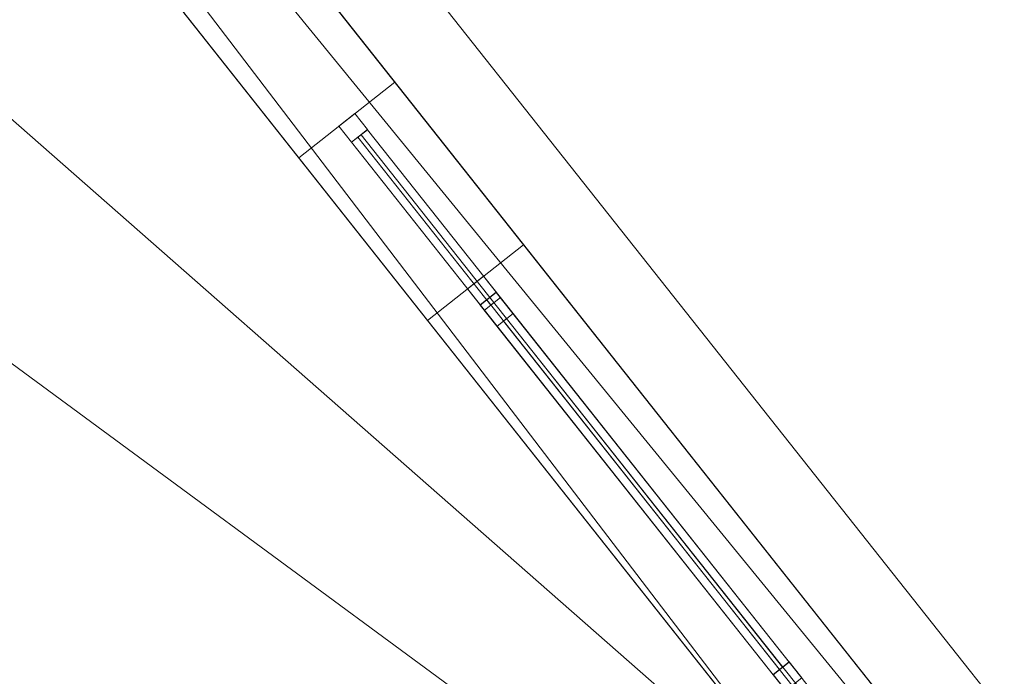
# Model space of a CAD drawing. Header units: millimetres. Extents: x -430348 to -225823, y -86243 to 5084.
# Tile 93 of 256: x -412954 to -410540, y -56951 to -55341. Entities that reach past the tile are written whole.
import ezdxf

# ---------------------------------------------------------------- set-up
doc = ezdxf.new("R2010")
doc.units = ezdxf.units.MM
for name, color, linetype, lineweight in [('A-GLAZ-CURT', 52, 'Continuous', 9), ('A-GLAZ-CWMG', 51, 'Continuous', 9), ('A-ROOF', 132, 'Continuous', 9), ('A-WALL', 113, 'Continuous', 9)]:
    doc.layers.add(name, color=color, linetype=linetype, lineweight=lineweight)

# ---------------------------------------------------------------- blocks, each defined once
blk = doc.blocks.new('System Panel - Glazed-494509-_3D_ Copy 1')
at = {"layer": 'A-GLAZ-CURT', "transparency": 33554471}
mesh = blk.add_polyface(dxfattribs=at)
corners = [(-800, 5), (-800, 5, 1200), (800, 5, 1200), (800, 5)]
mesh.append_faces([[corners[k] for k in face] for face in [(1, 2, 3, 0)]])
mesh = blk.add_polyface(dxfattribs=at)
corners = [(800, -5), (-800, -5), (-800, 5), (800, 5)]
mesh.append_faces([[corners[k] for k in face] for face in [(0, 1, 2, 3)]])
mesh = blk.add_polyface(dxfattribs=at)
corners = [(-800, -5, 1200), (800, -5, 1200), (800, 5, 1200), (-800, 5, 1200)]
mesh.append_faces([[corners[k] for k in face] for face in [(0, 1, 2, 3)]])
mesh = blk.add_polyface(dxfattribs=at)
corners = [(-800, -5), (-800, -5, 1200), (-800, 5, 1200), (-800, 5)]
mesh.append_faces([[corners[k] for k in face] for face in [(0, 1, 2, 3)]])
mesh = blk.add_polyface(dxfattribs=at)
corners = [(800, -5, 1200), (800, -5), (800, 5), (800, 5, 1200)]
mesh.append_faces([[corners[k] for k in face] for face in [(0, 1, 2, 3)]])
mesh = blk.add_polyface(dxfattribs=at)
corners = [(-800, -5), (800, -5), (800, -5, 1200), (-800, -5, 1200)]
mesh.append_faces([[corners[k] for k in face] for face in [(3, 0, 1, 2)]])
blk = doc.blocks.new('Rectangular Mullion - 50mm x 50mm-430103-_3D_ Copy 1')
at = {"layer": 'A-GLAZ-CWMG'}
mesh = blk.add_polyface(dxfattribs=at)
corners = [(0, 25), (-50, 25), (-50, -25), (0, -25)]
mesh.append_faces([[corners[k] for k in face] for face in [(2, 3, 0, 1)]])
mesh = blk.add_polyface(dxfattribs=at)
corners = [(0, 25, -1300), (0, -25, -1300), (-50, -25, -1300), (-50, 25, -1300)]
mesh.append_faces([[corners[k] for k in face] for face in [(0, 1, 2, 3)]])
mesh = blk.add_polyface(dxfattribs=at)
corners = [(-50, 25), (0, 25), (0, 25, -1300), (-50, 25, -1300)]
mesh.append_faces([[corners[k] for k in face] for face in [(3, 0, 1, 2)]])
mesh = blk.add_polyface(dxfattribs=at)
corners = [(-50, -25), (-50, 25), (-50, 25, -1300), (-50, -25, -1300)]
mesh.append_faces([[corners[k] for k in face] for face in [(3, 0, 1, 2)]])
mesh = blk.add_polyface(dxfattribs=at)
corners = [(0, 25), (0, -25), (0, -25, -1300), (0, 25, -1300)]
mesh.append_faces([[corners[k] for k in face] for face in [(3, 0, 1, 2)]])
mesh = blk.add_polyface(dxfattribs=at)
corners = [(0, -25), (-50, -25), (-50, -25, -1300), (0, -25, -1300)]
mesh.append_faces([[corners[k] for k in face] for face in [(3, 0, 1, 2)]])
blk = doc.blocks.new('Rectangular Mullion - 50mm x 50mm-494507-_3D_ Copy 1')
at = {"layer": 'A-GLAZ-CWMG'}
mesh = blk.add_polyface(dxfattribs=at)
corners = [(0, 25), (-50, 25), (-50, -25), (0, -25)]
mesh.append_faces([[corners[k] for k in face] for face in [(3, 0, 1, 2)]])
mesh = blk.add_polyface(dxfattribs=at)
corners = [(0, 25, -1600), (0, -25, -1600), (-50, -25, -1600), (-50, 25, -1600)]
mesh.append_faces([[corners[k] for k in face] for face in [(3, 0, 1, 2)]])
mesh = blk.add_polyface(dxfattribs=at)
corners = [(-50, 25), (0, 25), (0, 25, -1600), (-50, 25, -1600)]
mesh.append_faces([[corners[k] for k in face] for face in [(3, 0, 1, 2)]])
mesh = blk.add_polyface(dxfattribs=at)
corners = [(-50, -25), (-50, 25), (-50, 25, -1600), (-50, -25, -1600)]
mesh.append_faces([[corners[k] for k in face] for face in [(3, 0, 1, 2)]])
mesh = blk.add_polyface(dxfattribs=at)
corners = [(0, 25), (0, -25), (0, -25, -1600), (0, 25, -1600)]
mesh.append_faces([[corners[k] for k in face] for face in [(3, 0, 1, 2)]])
mesh = blk.add_polyface(dxfattribs=at)
corners = [(0, -25), (-50, -25), (-50, -25, -1600), (0, -25, -1600)]
mesh.append_faces([[corners[k] for k in face] for face in [(3, 0, 1, 2)]])
blk = doc.blocks.new('Rectangular Mullion - 50mm x 50mm-494508-_3D_ Copy 1')
at = {"layer": 'A-GLAZ-CWMG'}
mesh = blk.add_polyface(dxfattribs=at)
corners = [(0, 25), (-50, 25), (-50, -25), (0, -25)]
mesh.append_faces([[corners[k] for k in face] for face in [(3, 0, 1, 2)]])
mesh = blk.add_polyface(dxfattribs=at)
corners = [(0, 25, -1600), (0, -25, -1600), (-50, -25, -1600), (-50, 25, -1600)]
mesh.append_faces([[corners[k] for k in face] for face in [(3, 0, 1, 2)]])
mesh = blk.add_polyface(dxfattribs=at)
corners = [(-50, 25), (0, 25), (0, 25, -1600), (-50, 25, -1600)]
mesh.append_faces([[corners[k] for k in face] for face in [(3, 0, 1, 2)]])
mesh = blk.add_polyface(dxfattribs=at)
corners = [(-50, -25), (-50, 25), (-50, 25, -1600), (-50, -25, -1600)]
mesh.append_faces([[corners[k] for k in face] for face in [(3, 0, 1, 2)]])
mesh = blk.add_polyface(dxfattribs=at)
corners = [(0, 25), (0, -25), (0, -25, -1600), (0, 25, -1600)]
mesh.append_faces([[corners[k] for k in face] for face in [(3, 0, 1, 2)]])
mesh = blk.add_polyface(dxfattribs=at)
corners = [(0, -25), (-50, -25), (-50, -25, -1600), (0, -25, -1600)]
mesh.append_faces([[corners[k] for k in face] for face in [(3, 0, 1, 2)]])
blk = doc.blocks.new('System Panel - Glazed-494530-_3D_ Copy 1')
at = {"layer": 'A-GLAZ-CURT', "transparency": 33554471}
mesh = blk.add_polyface(dxfattribs=at)
corners = [(-262.5, 5), (-262.5, 5, 1120), (262.5, 5, 1120), (262.5, 5)]
mesh.append_faces([[corners[k] for k in face] for face in [(1, 2, 3, 0)]])
mesh = blk.add_polyface(dxfattribs=at)
corners = [(262.5, -5), (-262.5, -5), (-262.5, 5), (262.5, 5)]
mesh.append_faces([[corners[k] for k in face] for face in [(0, 1, 2, 3)]])
mesh = blk.add_polyface(dxfattribs=at)
corners = [(-262.5, -5, 1120), (262.5, -5, 1120), (262.5, 5, 1120), (-262.5, 5, 1120)]
mesh.append_faces([[corners[k] for k in face] for face in [(3, 0, 1, 2)]])
mesh = blk.add_polyface(dxfattribs=at)
corners = [(-262.5, -5), (-262.5, -5, 1120), (-262.5, 5, 1120), (-262.5, 5)]
mesh.append_faces([[corners[k] for k in face] for face in [(0, 1, 2, 3)]])
mesh = blk.add_polyface(dxfattribs=at)
corners = [(262.5, -5, 1120), (262.5, -5), (262.5, 5), (262.5, 5, 1120)]
mesh.append_faces([[corners[k] for k in face] for face in [(0, 1, 2, 3)]])
mesh = blk.add_polyface(dxfattribs=at)
corners = [(-262.5, -5), (262.5, -5), (262.5, -5, 1120), (-262.5, -5, 1120)]
mesh.append_faces([[corners[k] for k in face] for face in [(2, 3, 0, 1)]])
blk = doc.blocks.new('Rectangular Mullion - 50mm x 50mm-494531-_3D_ Copy 1')
at = {"layer": 'A-GLAZ-CWMG'}
mesh = blk.add_polyface(dxfattribs=at)
corners = [(0, 25), (-50, 25), (-50, -25), (0, -25)]
mesh.append_faces([[corners[k] for k in face] for face in [(2, 3, 0, 1)]])
mesh = blk.add_polyface(dxfattribs=at)
corners = [(0, 25, -1220), (0, -25, -1220), (-50, -25, -1220), (-50, 25, -1220)]
mesh.append_faces([[corners[k] for k in face] for face in [(0, 1, 2, 3)]])
mesh = blk.add_polyface(dxfattribs=at)
corners = [(-50, 25), (0, 25), (0, 25, -1220), (-50, 25, -1220)]
mesh.append_faces([[corners[k] for k in face] for face in [(3, 0, 1, 2)]])
mesh = blk.add_polyface(dxfattribs=at)
corners = [(-50, -25), (-50, 25), (-50, 25, -1220), (-50, -25, -1220)]
mesh.append_faces([[corners[k] for k in face] for face in [(3, 0, 1, 2)]])
mesh = blk.add_polyface(dxfattribs=at)
corners = [(0, 25), (0, -25), (0, -25, -1220), (0, 25, -1220)]
mesh.append_faces([[corners[k] for k in face] for face in [(3, 0, 1, 2)]])
mesh = blk.add_polyface(dxfattribs=at)
corners = [(0, -25), (-50, -25), (-50, -25, -1220), (0, -25, -1220)]
mesh.append_faces([[corners[k] for k in face] for face in [(3, 0, 1, 2)]])
blk = doc.blocks.new('Rectangular Mullion - 50mm x 50mm-323046-_3D_ Copy 1')
at = {"layer": 'A-GLAZ-CWMG'}
mesh = blk.add_polyface(dxfattribs=at)
corners = [(0, 25), (-50, 25), (-50, -25), (0, -25)]
mesh.append_faces([[corners[k] for k in face] for face in [(3, 0, 1, 2)]])
mesh = blk.add_polyface(dxfattribs=at)
corners = [(0, 25, -525), (0, -25, -525), (-50, -25, -525), (-50, 25, -525)]
mesh.append_faces([[corners[k] for k in face] for face in [(3, 0, 1, 2)]])
mesh = blk.add_polyface(dxfattribs=at)
corners = [(-50, 25), (0, 25), (0, 25, -525), (-50, 25, -525)]
mesh.append_faces([[corners[k] for k in face] for face in [(0, 1, 2, 3)]])
mesh = blk.add_polyface(dxfattribs=at)
corners = [(-50, -25), (-50, 25), (-50, 25, -525), (-50, -25, -525)]
mesh.append_faces([[corners[k] for k in face] for face in [(0, 1, 2, 3)]])
mesh = blk.add_polyface(dxfattribs=at)
corners = [(0, 25), (0, -25), (0, -25, -525), (0, 25, -525)]
mesh.append_faces([[corners[k] for k in face] for face in [(0, 1, 2, 3)]])
mesh = blk.add_polyface(dxfattribs=at)
corners = [(0, -25), (-50, -25), (-50, -25, -525), (0, -25, -525)]
mesh.append_faces([[corners[k] for k in face] for face in [(0, 1, 2, 3)]])
blk = doc.blocks.new('System Panel - Glazed-494533-_3D_ Copy 1')
at = {"layer": 'A-GLAZ-CURT', "transparency": 33554471}
mesh = blk.add_polyface(dxfattribs=at)
corners = [(-545, 5), (-545, 5, 1120), (545, 5, 1120), (545, 5)]
mesh.append_faces([[corners[k] for k in face] for face in [(1, 2, 3, 0)]])
mesh = blk.add_polyface(dxfattribs=at)
corners = [(545, -5), (-545, -5), (-545, 5), (545, 5)]
mesh.append_faces([[corners[k] for k in face] for face in [(3, 0, 1, 2)]])
mesh = blk.add_polyface(dxfattribs=at)
corners = [(-545, -5, 1120), (545, -5, 1120), (545, 5, 1120), (-545, 5, 1120)]
mesh.append_faces([[corners[k] for k in face] for face in [(0, 1, 2, 3)]])
mesh = blk.add_polyface(dxfattribs=at)
corners = [(-545, -5), (-545, -5, 1120), (-545, 5, 1120), (-545, 5)]
mesh.append_faces([[corners[k] for k in face] for face in [(0, 1, 2, 3)]])
mesh = blk.add_polyface(dxfattribs=at)
corners = [(545, -5, 1120), (545, -5), (545, 5), (545, 5, 1120)]
mesh.append_faces([[corners[k] for k in face] for face in [(0, 1, 2, 3)]])
mesh = blk.add_polyface(dxfattribs=at)
corners = [(-545, -5), (545, -5), (545, -5, 1120), (-545, -5, 1120)]
mesh.append_faces([[corners[k] for k in face] for face in [(3, 0, 1, 2)]])
blk = doc.blocks.new('Rectangular Mullion - 50mm x 50mm-323047-_3D_ Copy 1')
at = {"layer": 'A-GLAZ-CWMG'}
mesh = blk.add_polyface(dxfattribs=at)
corners = [(0, 25), (-50, 25), (-50, -25), (0, -25)]
mesh.append_faces([[corners[k] for k in face] for face in [(3, 0, 1, 2)]])
mesh = blk.add_polyface(dxfattribs=at)
corners = [(0, 25, -525), (0, -25, -525), (-50, -25, -525), (-50, 25, -525)]
mesh.append_faces([[corners[k] for k in face] for face in [(3, 0, 1, 2)]])
mesh = blk.add_polyface(dxfattribs=at)
corners = [(-50, 25), (0, 25), (0, 25, -525), (-50, 25, -525)]
mesh.append_faces([[corners[k] for k in face] for face in [(0, 1, 2, 3)]])
mesh = blk.add_polyface(dxfattribs=at)
corners = [(-50, -25), (-50, 25), (-50, 25, -525), (-50, -25, -525)]
mesh.append_faces([[corners[k] for k in face] for face in [(0, 1, 2, 3)]])
mesh = blk.add_polyface(dxfattribs=at)
corners = [(0, 25), (0, -25), (0, -25, -525), (0, 25, -525)]
mesh.append_faces([[corners[k] for k in face] for face in [(0, 1, 2, 3)]])
mesh = blk.add_polyface(dxfattribs=at)
corners = [(0, -25), (-50, -25), (-50, -25, -525), (0, -25, -525)]
mesh.append_faces([[corners[k] for k in face] for face in [(0, 1, 2, 3)]])
blk = doc.blocks.new('Rectangular Mullion - 50mm x 50mm-494527-_3D_ Copy 1')
at = {"layer": 'A-GLAZ-CWMG'}
mesh = blk.add_polyface(dxfattribs=at)
corners = [(0, 25), (-50, 25), (-50, -25), (0, -25)]
mesh.append_faces([[corners[k] for k in face] for face in [(3, 0, 1, 2)]])
mesh = blk.add_polyface(dxfattribs=at)
corners = [(0, 25, -1090), (0, -25, -1090), (-50, -25, -1090), (-50, 25, -1090)]
mesh.append_faces([[corners[k] for k in face] for face in [(3, 0, 1, 2)]])
mesh = blk.add_polyface(dxfattribs=at)
corners = [(-50, 25), (0, 25), (0, 25, -1090), (-50, 25, -1090)]
mesh.append_faces([[corners[k] for k in face] for face in [(0, 1, 2, 3)]])
mesh = blk.add_polyface(dxfattribs=at)
corners = [(-50, -25), (-50, 25), (-50, 25, -1090), (-50, -25, -1090)]
mesh.append_faces([[corners[k] for k in face] for face in [(0, 1, 2, 3)]])
mesh = blk.add_polyface(dxfattribs=at)
corners = [(0, 25), (0, -25), (0, -25, -1090), (0, 25, -1090)]
mesh.append_faces([[corners[k] for k in face] for face in [(0, 1, 2, 3)]])
mesh = blk.add_polyface(dxfattribs=at)
corners = [(0, -25), (-50, -25), (-50, -25, -1090), (0, -25, -1090)]
mesh.append_faces([[corners[k] for k in face] for face in [(0, 1, 2, 3)]])
blk = doc.blocks.new('Rectangular Mullion - 50mm x 50mm-494528-_3D_ Copy 1')
at = {"layer": 'A-GLAZ-CWMG'}
mesh = blk.add_polyface(dxfattribs=at)
corners = [(0, 25), (-50, 25), (-50, -25), (0, -25)]
mesh.append_faces([[corners[k] for k in face] for face in [(2, 3, 0, 1)]])
mesh = blk.add_polyface(dxfattribs=at)
corners = [(0, 25, -1090), (0, -25, -1090), (-50, -25, -1090), (-50, 25, -1090)]
mesh.append_faces([[corners[k] for k in face] for face in [(0, 1, 2, 3)]])
mesh = blk.add_polyface(dxfattribs=at)
corners = [(-50, 25), (0, 25), (0, 25, -1090), (-50, 25, -1090)]
mesh.append_faces([[corners[k] for k in face] for face in [(0, 1, 2, 3)]])
mesh = blk.add_polyface(dxfattribs=at)
corners = [(-50, -25), (-50, 25), (-50, 25, -1090), (-50, -25, -1090)]
mesh.append_faces([[corners[k] for k in face] for face in [(0, 1, 2, 3)]])
mesh = blk.add_polyface(dxfattribs=at)
corners = [(0, 25), (0, -25), (0, -25, -1090), (0, 25, -1090)]
mesh.append_faces([[corners[k] for k in face] for face in [(0, 1, 2, 3)]])
mesh = blk.add_polyface(dxfattribs=at)
corners = [(0, -25), (-50, -25), (-50, -25, -1090), (0, -25, -1090)]
mesh.append_faces([[corners[k] for k in face] for face in [(0, 1, 2, 3)]])
blk = doc.blocks.new('Rectangular Mullion - 50mm x 50mm-494529-_3D_ Copy 1')
at = {"layer": 'A-GLAZ-CWMG'}
mesh = blk.add_polyface(dxfattribs=at)
corners = [(25, 25), (-25, 25), (-25, -25), (25, -25)]
mesh.append_faces([[corners[k] for k in face] for face in [(2, 3, 0, 1)]])
mesh = blk.add_polyface(dxfattribs=at)
corners = [(25, 25, -1220), (25, -25, -1220), (-25, -25, -1220), (-25, 25, -1220)]
mesh.append_faces([[corners[k] for k in face] for face in [(0, 1, 2, 3)]])
mesh = blk.add_polyface(dxfattribs=at)
corners = [(-25, 25), (25, 25), (25, 25, -1220), (-25, 25, -1220)]
mesh.append_faces([[corners[k] for k in face] for face in [(3, 0, 1, 2)]])
mesh = blk.add_polyface(dxfattribs=at)
corners = [(-25, -25), (-25, 25), (-25, 25, -1220), (-25, -25, -1220)]
mesh.append_faces([[corners[k] for k in face] for face in [(3, 0, 1, 2)]])
mesh = blk.add_polyface(dxfattribs=at)
corners = [(25, 25), (25, -25), (25, -25, -1220), (25, 25, -1220)]
mesh.append_faces([[corners[k] for k in face] for face in [(3, 0, 1, 2)]])
mesh = blk.add_polyface(dxfattribs=at)
corners = [(25, -25), (-25, -25), (-25, -25, -1220), (25, -25, -1220)]
mesh.append_faces([[corners[k] for k in face] for face in [(3, 0, 1, 2)]])

msp = doc.modelspace()

# ---------------------------------------------------------------- block references
at = {"layer": 'A-GLAZ-CURT', "transparency": 33554471}
for name, p, rotation in [('System Panel - Glazed-494530-_3D_ Copy 1', (-411957.9, -55831.8, 60116.9), 308.3591392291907), ('System Panel - Glazed-494509-_3D_ Copy 1', (-411308.5, -56652.3, 62796.9), 308.3591392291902), ('System Panel - Glazed-494533-_3D_ Copy 1', (-411425.7, -56504.2, 60116.9), 308.3591392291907)]:
    msp.add_blockref(name, p, dxfattribs=dict(at, rotation=rotation))
at = {"layer": 'A-GLAZ-CWMG'}
for name, p, rotation in [('Rectangular Mullion - 50mm x 50mm-494531-_3D_ Copy 1', (-412151.8, -55586.8, 61286.9), 128.3591392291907), ('Rectangular Mullion - 50mm x 50mm-430103-_3D_ Copy 1', (-411836, -55985.7, 64046.9), 128.3591392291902)]:
    msp.add_blockref(name, p, dxfattribs=dict(at, rotation=rotation))
at = {"layer": 'A-GLAZ-CWMG', "extrusion": (-0.620589, 0.784136, 0), "rotation": 270}
for name, p in [('Rectangular Mullion - 50mm x 50mm-323046-_3D_ Copy 1', (357679.7, 60066.9, 212139.2)), ('Rectangular Mullion - 50mm x 50mm-494508-_3D_ Copy 1', (357679.7, 62746.9, 211630.3)), ('Rectangular Mullion - 50mm x 50mm-494527-_3D_ Copy 1', (357679.7, 60066.9, 211564.2))]:
    msp.add_blockref(name, p, dxfattribs=at)
at = {"layer": 'A-GLAZ-CWMG', "extrusion": (0.620589, -0.784136, 0), "rotation": 90}
for name, p in [('Rectangular Mullion - 50mm x 50mm-323047-_3D_ Copy 1', (-357679.7, 61286.9, -211614.2)), ('Rectangular Mullion - 50mm x 50mm-494507-_3D_ Copy 1', (-357679.7, 64046.9, -210030.3)), ('Rectangular Mullion - 50mm x 50mm-494528-_3D_ Copy 1', (-357679.7, 61286.9, -210474.2))]:
    msp.add_blockref(name, p, dxfattribs=at)
at = {"layer": 'A-GLAZ-CWMG', "extrusion": (0, 0, -1), "rotation": 231.6408607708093}
for p in [(411779.5, -56057.2, -60066.9), (411072, -56951.1, -60066.9)]:
    msp.add_blockref('Rectangular Mullion - 50mm x 50mm-494529-_3D_ Copy 1', p, dxfattribs=at)

# ---------------------------------------------------------------- meshes
at = {"layer": 'A-ROOF'}
mesh = msp.add_polyface(dxfattribs=at)
corners = [(-408771.2, -59279.5, 64146.9), (-420994.8, -43834.5, 64146.9), (-422471.7, -47233.6, 66446.9)]
mesh.append_faces([[corners[k] for k in face] for face in [(0, 1, 2)]])
mesh = msp.add_polyface(dxfattribs=at)
corners = [(-420994.8, -43834.5, 64046.9), (-408771.2, -59279.5, 64046.9), (-422471.7, -47233.6, 66346.9)]
mesh.append_faces([[corners[k] for k in face] for face in [(2, 0, 1)]])
mesh = msp.add_polyface(dxfattribs=at)
corners = [(-408771.2, -59279.5, 64146.9), (-408771.2, -59279.5, 64046.9), (-420994.8, -43834.5, 64046.9), (-420994.8, -43834.5, 64146.9)]
mesh.append_faces([[corners[k] for k in face] for face in [(3, 0, 1, 2)]])
mesh = msp.add_polyface(dxfattribs=at)
corners = [(-427089, -46656.3, 64146.9), (-427089, -46656.3, 64046.9), (-426578.2, -47297.8, 64046.9), (-426296.3, -47651.7, 64046.9), (-425539.9, -48601.6, 64046.9), (-425209.7, -49016.3, 64046.9), (-423074.5, -51697.4, 64046.9), (-422814.9, -52023.4, 64046.9), (-421640.1, -53498.7, 64046.9), (-421401.2, -53798.7, 64046.9), (-420439.5, -55006.2, 64046.9), (-420178.8, -55333.6, 64046.9), (-416924.5, -59420.1, 64046.9), (-416663.8, -59747.5, 64046.9), (-415364.9, -61378.5, 64046.9), (-415096.9, -61715, 64046.9), (-412748.6, -64663.8, 64046.9), (-412748.6, -64663.8, 64146.9)]
mesh.append_faces([[corners[k] for k in face] for face in [(17, 15, 16)]], dxfattribs={"vtx0": -1})
mesh.append_faces([[corners[k] for k in face] for face in [(4, 0, 3)]], dxfattribs={"vtx0": -1, "vtx1": -1})
mesh.append_faces([[corners[k] for k in face] for face in [(0, 10, 11, 17)]], dxfattribs={"vtx0": -1, "vtx2": -1})
mesh.append_faces([[corners[k] for k in face] for face in [(0, 8, 9, 10), (17, 13, 14, 15), (17, 11, 12, 13)]], dxfattribs={"vtx0": -1, "vtx3": -1})
mesh.append_faces([[corners[k] for k in face] for face in [(5, 6, 0, 4), (7, 8, 0, 6)]], dxfattribs={"vtx1": -1, "vtx2": -1})
mesh.append_faces([[corners[k] for k in face] for face in [(0, 1, 2, 3)]], dxfattribs={"vtx3": -1})
mesh = msp.add_polyface(dxfattribs=at)
corners = [(-427089, -46656.3, 64146.9), (-412748.6, -64663.8, 64146.9), (-422471.7, -47233.6, 66446.9)]
mesh.append_faces([[corners[k] for k in face] for face in [(0, 1, 2)]])
mesh = msp.add_polyface(dxfattribs=at)
corners = [(-412748.6, -64663.8, 64046.9), (-415096.9, -61715, 64046.9), (-415364.9, -61378.5, 64046.9), (-416663.8, -59747.5, 64046.9), (-416924.5, -59420.1, 64046.9), (-420178.8, -55333.6, 64046.9), (-420439.5, -55006.2, 64046.9), (-421401.2, -53798.7, 64046.9), (-421640.1, -53498.7, 64046.9), (-422814.9, -52023.4, 64046.9), (-423074.5, -51697.4, 64046.9), (-425209.7, -49016.3, 64046.9), (-425539.9, -48601.6, 64046.9), (-426296.3, -47651.7, 64046.9), (-426578.2, -47297.8, 64046.9), (-427089, -46656.3, 64046.9), (-426548.1, -46723.9, 64316.3), (-426462.1, -46734.7, 64359.2), (-422471.7, -47233.6, 66346.9)]
mesh.append_faces([[corners[k] for k in face] for face in [(12, 17, 18, 11)]], dxfattribs={"vtx0": -1, "vtx2": -1})
mesh.append_faces([[corners[k] for k in face] for face in [(1, 2, 18, 0)]], dxfattribs={"vtx1": -1})
mesh.append_faces([[corners[k] for k in face] for face in [(13, 14, 17, 12), (10, 11, 18, 9), (3, 4, 18, 2), (7, 8, 18, 6), (5, 6, 18, 4), (8, 9, 18)]], dxfattribs={"vtx1": -1, "vtx2": -1})
mesh.append_faces([[corners[k] for k in face] for face in [(14, 15, 16, 17)]], dxfattribs={"vtx3": -1})
mesh = msp.add_polyface(dxfattribs=at)
corners = [(-410680.1, -62020, 66446.9), (-418142.9, -52661.8, 66446.9), (-418695.7, -51968.6, 66446.9), (-422471.7, -47233.6, 66446.9), (-412748.6, -64663.8, 64146.9)]
mesh.append_faces([[corners[k] for k in face] for face in [(4, 0, 1), (2, 3, 4, 1)]], dxfattribs={"vtx2": -1})
mesh = msp.add_polyface(dxfattribs=at)
corners = [(-422471.7, -47233.6, 66446.9), (-418695.7, -51968.6, 66446.9), (-418142.9, -52661.8, 66446.9), (-410680.1, -62020, 66446.9), (-408771.2, -59279.5, 64146.9)]
mesh.append_faces([[corners[k] for k in face] for face in [(1, 4, 0)]], dxfattribs={"vtx0": -1})
mesh.append_faces([[corners[k] for k in face] for face in [(2, 3, 4, 1)]], dxfattribs={"vtx2": -1})
mesh = msp.add_polyface(dxfattribs=at)
corners = [(-422471.7, -47233.6, 66346.9), (-418695.7, -51968.6, 66346.9), (-418142.9, -52661.8, 66346.9), (-410680.1, -62020, 66346.9), (-412748.6, -64663.8, 64046.9)]
mesh.append_faces([[corners[k] for k in face] for face in [(2, 3, 4, 1), (4, 0, 1)]], dxfattribs={"vtx2": -1})
mesh = msp.add_polyface(dxfattribs=at)
corners = [(-408771.2, -59279.5, 64046.9), (-410680.1, -62020, 66346.9), (-418142.9, -52661.8, 66346.9), (-418695.7, -51968.6, 66346.9), (-422471.7, -47233.6, 66346.9)]
mesh.append_faces([[corners[k] for k in face] for face in [(4, 0, 3)]], dxfattribs={"vtx1": -1})
mesh.append_faces([[corners[k] for k in face] for face in [(0, 1, 2, 3)]], dxfattribs={"vtx3": -1})
at = {"layer": 'A-WALL'}
mesh = msp.add_polyface(dxfattribs=at)
corners = [(-409203.2, -59554.2, 57947.5), (-421204.4, -44390.2, 57947.5), (-421390.5, -44155, 57947.5), (-421157.4, -43966.2, 57947.5), (-408820.6, -59554.2, 57947.5)]
mesh.append_faces([[corners[k] for k in face] for face in [(1, 4, 0)]], dxfattribs={"vtx0": -1})
mesh.append_faces([[corners[k] for k in face] for face in [(3, 4, 1, 2)]], dxfattribs={"vtx1": -1})
mesh = msp.add_polyface(dxfattribs=at)
corners = [(-408820.6, -59554.2, 57947.5), (-421157.4, -43966.2, 57947.5), (-421157.4, -43966.2, 64165.6), (-421089.4, -44052.1, 64194.1), (-409648.3, -58508.3, 64194.1), (-408896.1, -59458.8, 64197.3), (-408858.3, -59506.5, 64234.7), (-408820.6, -59554.2, 64272.1), (-409682.9, -58464.6, 64046.9), (-409682.9, -58464.6, 62746.9), (-409012.6, -59311.5, 62746.9), (-409012.6, -59311.5, 64046.9), (-411718.4, -55892.7, 64046.9), (-411718.4, -55892.7, 62746.9), (-410663.4, -57225.7, 62746.9), (-410663.4, -57225.7, 64046.9), (-413356.8, -53822.5, 64046.9), (-413356.8, -53822.5, 62746.9), (-412785.8, -54543.9, 62746.9), (-412785.8, -54543.9, 64046.9), (-415255.8, -51423.1, 64046.9), (-415255.8, -51423.1, 62746.9), (-414362.1, -52552.2, 62746.9), (-414362.1, -52552.2, 64046.9), (-417787.8, -48223.8, 64046.9), (-417787.8, -48223.8, 62746.9), (-416918.9, -49321.6, 62746.9), (-416918.9, -49321.6, 64046.9), (-419314.4, -46294.8, 64046.9), (-419314.4, -46294.8, 62746.9), (-418780.7, -46969.2, 62746.9), (-418780.7, -46969.2, 64046.9), (-420257.7, -45102.9, 64046.9), (-420257.7, -45102.9, 62746.9), (-419810.9, -45667.5, 62746.9), (-419810.9, -45667.5, 64046.9), (-409762.8, -58363.6, 61186.9), (-409762.8, -58363.6, 60326.9), (-409440.1, -58771.4, 60326.9), (-409440.1, -58771.4, 61186.9), (-409223.6, -59044.9, 61186.9), (-409223.6, -59044.9, 60326.9), (-408900.9, -59452.6, 60326.9), (-408900.9, -59452.6, 61186.9), (-412034.2, -55493.7, 61286.9), (-412034.2, -55493.7, 60066.9), (-410582, -57328.5, 60066.9), (-410582, -57328.5, 61286.9), (-413200.9, -54019.5, 61066.9), (-413200.9, -54019.5, 60086.9), (-412878.2, -54427.2, 60086.9), (-412878.2, -54427.2, 61066.9), (-414373.8, -52537.5, 61386.9), (-414373.8, -52537.5, 60086.9), (-413815.3, -53243.2, 60086.9), (-413815.3, -53243.2, 61386.9), (-415763.9, -50781, 61286.9), (-415763.9, -50781, 60266.9), (-415205.4, -51486.7, 60266.9), (-415205.4, -51486.7, 61286.9), (-417713.3, -48317.9, 61286.9), (-417713.3, -48317.9, 60086.9), (-416887.9, -49360.8, 60086.9), (-416887.9, -49360.8, 61286.9), (-419264.8, -46357.6, 61286.9), (-419264.8, -46357.6, 59086.9), (-418582.1, -47220.1, 59086.9), (-418582.1, -47220.1, 61286.9), (-420257.7, -45102.9, 61106.9), (-420257.7, -45102.9, 60086.9), (-419810.9, -45667.5, 60086.9), (-419810.9, -45667.5, 61106.9)]
mesh.append_faces([[corners[k] for k in face] for face in [(11, 5, 10), (65, 70, 64)]], dxfattribs={"vtx0": -1, "vtx1": -1})
mesh.append_faces([[corners[k] for k in face] for face in [(50, 45, 0, 49), (54, 49, 0, 53), (10, 7, 43), (62, 57, 66), (21, 56, 26, 20), (33, 68, 2)]], dxfattribs={"vtx0": -1, "vtx1": -1, "vtx2": -1})
mesh.append_faces([[corners[k] for k in face] for face in [(55, 22, 17, 48)]], dxfattribs={"vtx0": -1, "vtx1": -1, "vtx2": -1, "vtx3": -1})
mesh.append_faces([[corners[k] for k in face] for face in [(18, 44, 51, 48), (4, 8, 15, 12), (4, 16, 23, 20), (65, 1, 69, 70), (66, 53, 0, 1), (60, 67, 25, 26), (3, 28, 35, 32)]], dxfattribs={"vtx0": -1, "vtx1": -1, "vtx3": -1})
mesh.append_faces([[corners[k] for k in face] for face in [(0, 42, 43, 7), (47, 36, 37, 46), (45, 50, 51, 44), (15, 8, 9, 14), (39, 9, 10), (13, 18, 19, 12), (17, 22, 23, 16), (57, 62, 63, 56), (67, 60, 61, 66), (34, 71, 68, 33), (52, 21, 22, 55), (20, 26, 27), (3, 32, 33, 2)]], dxfattribs={"vtx0": -1, "vtx2": -1})
mesh.append_faces([[corners[k] for k in face] for face in [(10, 43, 40, 39), (9, 39, 36, 47), (13, 47, 44, 18), (47, 13, 14, 9), (64, 70, 71, 34)]], dxfattribs={"vtx0": -1, "vtx2": -1, "vtx3": -1})
mesh.append_faces([[corners[k] for k in face] for face in [(45, 46, 0), (6, 7, 10, 5), (17, 18, 48), (61, 62, 66), (65, 66, 1), (27, 24, 3)]], dxfattribs={"vtx1": -1, "vtx2": -1})
mesh.append_faces([[corners[k] for k in face] for face in [(41, 42, 0, 38), (37, 38, 0, 46), (19, 16, 4, 12), (3, 4, 20, 27), (57, 58, 53, 66), (63, 60, 26, 56), (59, 56, 21, 52), (67, 64, 30, 25), (29, 30, 64, 34), (31, 28, 3, 24)]], dxfattribs={"vtx1": -1, "vtx2": -1, "vtx3": -1})
mesh.append_faces([[corners[k] for k in face] for face in [(40, 41, 38, 39), (54, 55, 48, 49), (4, 5, 11, 8), (52, 53, 58, 59), (68, 69, 1, 2), (24, 25, 30, 31), (28, 29, 34, 35)]], dxfattribs={"vtx1": -1, "vtx3": -1})
mesh = msp.add_polyface(dxfattribs=at)
corners = [(-421225, -44364.2, 64405.3), (-421204.4, -44390.2, 64405.3), (-410906.2, -57402.3, 64405.3), (-409648.3, -58508.3, 64194.1), (-421089.4, -44052.1, 64194.1)]
mesh.append_faces([[corners[k] for k in face] for face in [(2, 3, 4)]], dxfattribs={"vtx2": -1})
mesh.append_faces([[corners[k] for k in face] for face in [(4, 0, 1, 2)]], dxfattribs={"vtx3": -1})
mesh = msp.add_polyface(dxfattribs=at)
corners = [(-421390.5, -44155, 57947.5), (-421204.4, -44390.2, 57947.5), (-409203.2, -59554.2, 57947.5), (-409203.2, -59554.2, 60326.9), (-409458.9, -59231.1, 60326.9), (-409458.9, -59231.1, 61186.9), (-409203.2, -59554.2, 61186.9), (-409203.2, -59554.2, 64412.6), (-410906.2, -57402.3, 64405.3), (-421204.4, -44390.2, 64405.3), (-421225, -44364.2, 64405.3), (-421390.5, -44155, 64336), (-409918.1, -58650.8, 62746.9), (-409918.1, -58650.8, 64046.9), (-409247.9, -59497.7, 64046.9), (-409247.9, -59497.7, 62746.9), (-411953.7, -56078.8, 62746.9), (-411953.7, -56078.8, 64046.9), (-410898.7, -57411.9, 64046.9), (-410898.7, -57411.9, 62746.9), (-413592, -54008.7, 62746.9), (-413592, -54008.7, 64046.9), (-413021.1, -54730.1, 64046.9), (-413021.1, -54730.1, 62746.9), (-415491, -51609.3, 62746.9), (-415491, -51609.3, 64046.9), (-414597.4, -52738.4, 64046.9), (-414597.4, -52738.4, 62746.9), (-418023, -48410, 62746.9), (-418023, -48410, 64046.9), (-417154.2, -49507.8, 64046.9), (-417154.2, -49507.8, 62746.9), (-419549.7, -46481, 62746.9), (-419549.7, -46481, 64046.9), (-419016, -47155.4, 64046.9), (-419016, -47155.4, 62746.9), (-420493, -45289.1, 62746.9), (-420493, -45289.1, 64046.9), (-420046.1, -45853.7, 64046.9), (-420046.1, -45853.7, 62746.9), (-409998.1, -58549.8, 60326.9), (-409998.1, -58549.8, 61186.9), (-409675.4, -58957.5, 61186.9), (-409675.4, -58957.5, 60326.9), (-412269.4, -55679.8, 60066.9), (-412269.4, -55679.8, 61286.9), (-410817.3, -57514.7, 61286.9), (-410817.3, -57514.7, 60066.9), (-413436.1, -54205.7, 60086.9), (-413436.1, -54205.7, 61066.9), (-413113.4, -54613.4, 61066.9), (-413113.4, -54613.4, 60086.9), (-414609.1, -52723.6, 60086.9), (-414609.1, -52723.6, 61386.9), (-414050.5, -53429.4, 61386.9), (-414050.5, -53429.4, 60086.9), (-415999.2, -50967.2, 60266.9), (-415999.2, -50967.2, 61286.9), (-415440.6, -51672.9, 61286.9), (-415440.6, -51672.9, 60266.9), (-417948.5, -48504.1, 60086.9), (-417948.5, -48504.1, 61286.9), (-417123.2, -49547, 61286.9), (-417123.2, -49547, 60086.9), (-419500, -46543.7, 59086.9), (-419500, -46543.7, 61286.9), (-418817.4, -47406.3, 61286.9), (-418817.4, -47406.3, 59086.9), (-420493, -45289.1, 60086.9), (-420493, -45289.1, 61106.9), (-420046.1, -45853.7, 61106.9), (-420046.1, -45853.7, 60086.9)]
mesh.append_faces([[corners[k] for k in face] for face in [(68, 64, 71), (56, 52, 59), (36, 69, 39), (28, 61, 31), (4, 43, 2, 3), (19, 12, 18)]], dxfattribs={"vtx0": -1, "vtx1": -1})
mesh.append_faces([[corners[k] for k in face] for face in [(61, 28, 66, 60), (62, 57, 31, 61), (32, 39, 65, 35), (36, 11, 69), (30, 25, 9, 29), (52, 67, 2), (54, 20, 27, 53), (20, 54, 49, 23), (13, 8, 18, 12)]], dxfattribs={"vtx0": -1, "vtx1": -1, "vtx2": -1})
mesh.append_faces([[corners[k] for k in face] for face in [(67, 52, 56, 63)]], dxfattribs={"vtx0": -1, "vtx1": -1, "vtx2": -1, "vtx3": -1})
mesh.append_faces([[corners[k] for k in face] for face in [(2, 44, 51, 48), (2, 48, 55, 52), (15, 42, 5, 6), (8, 26, 21, 22), (8, 22, 17, 18), (16, 23, 45, 46), (46, 12, 19, 16)]], dxfattribs={"vtx0": -1, "vtx1": -1, "vtx3": -1})
mesh.append_faces([[corners[k] for k in face] for face in [(0, 68, 69, 11), (65, 70, 71, 64), (53, 58, 59, 52), (60, 66, 67), (39, 32, 33, 38), (31, 24, 25, 30), (29, 34, 35, 28), (55, 48, 49, 54), (43, 4, 5, 42), (42, 15, 12), (7, 14, 15, 6)]], dxfattribs={"vtx0": -1, "vtx2": -1})
mesh.append_faces([[corners[k] for k in face] for face in [(68, 0, 1, 64), (39, 69, 70, 65), (35, 65, 66, 28), (9, 37, 38, 33), (9, 33, 34, 29), (53, 27, 24, 58), (23, 49, 50, 45), (2, 43, 40, 47)]], dxfattribs={"vtx0": -1, "vtx2": -1, "vtx3": -1})
mesh.append_faces([[corners[k] for k in face] for face in [(63, 60, 67), (36, 37, 9), (47, 44, 2)]], dxfattribs={"vtx1": -1, "vtx2": -1})
mesh.append_faces([[corners[k] for k in face] for face in [(57, 58, 24, 31), (41, 42, 12, 46)]], dxfattribs={"vtx1": -1, "vtx2": -1, "vtx3": -1})
mesh.append_faces([[corners[k] for k in face] for face in [(67, 64, 1, 2), (62, 63, 56, 57), (8, 9, 25, 26), (50, 51, 44, 45), (46, 47, 40, 41), (26, 27, 20, 21), (16, 17, 22, 23), (13, 14, 7, 8)]], dxfattribs={"vtx1": -1, "vtx3": -1})
mesh.append_faces([[corners[k] for k in face] for face in [(9, 10, 11, 36)]], dxfattribs={"vtx2": -1, "vtx3": -1})
mesh = msp.add_polyface(dxfattribs=at)
corners = [(-412269.4, -55679.8, 60066.9), (-412034.2, -55493.7, 60066.9), (-412034.2, -55493.7, 61286.9), (-412269.4, -55679.8, 61286.9)]
mesh.append_faces([[corners[k] for k in face] for face in [(1, 2, 3, 0)]])
mesh = msp.add_polyface(dxfattribs=at)
corners = [(-412269.4, -55679.8, 61286.9), (-412034.2, -55493.7, 61286.9), (-410582, -57328.5, 61286.9), (-410817.3, -57514.7, 61286.9)]
mesh.append_faces([[corners[k] for k in face] for face in [(1, 2, 3, 0)]])
mesh = msp.add_polyface(dxfattribs=at)
corners = [(-412034.2, -55493.7, 60066.9), (-412269.4, -55679.8, 60066.9), (-410817.3, -57514.7, 60066.9), (-410582, -57328.5, 60066.9)]
mesh.append_faces([[corners[k] for k in face] for face in [(3, 0, 1, 2)]])
mesh = msp.add_polyface(dxfattribs=at)
corners = [(-411718.4, -55892.7, 64046.9), (-411953.7, -56078.8, 64046.9), (-411953.7, -56078.8, 62746.9), (-411718.4, -55892.7, 62746.9)]
mesh.append_faces([[corners[k] for k in face] for face in [(3, 0, 1, 2)]])
mesh = msp.add_polyface(dxfattribs=at)
corners = [(-411953.7, -56078.8, 64046.9), (-411718.4, -55892.7, 64046.9), (-410663.4, -57225.7, 64046.9), (-410898.7, -57411.9, 64046.9)]
mesh.append_faces([[corners[k] for k in face] for face in [(0, 1, 2, 3)]])
mesh = msp.add_polyface(dxfattribs=at)
corners = [(-411718.4, -55892.7, 62746.9), (-411953.7, -56078.8, 62746.9), (-410898.7, -57411.9, 62746.9), (-410663.4, -57225.7, 62746.9)]
mesh.append_faces([[corners[k] for k in face] for face in [(2, 3, 0, 1)]])

doc.saveas('drawing.dxf')
